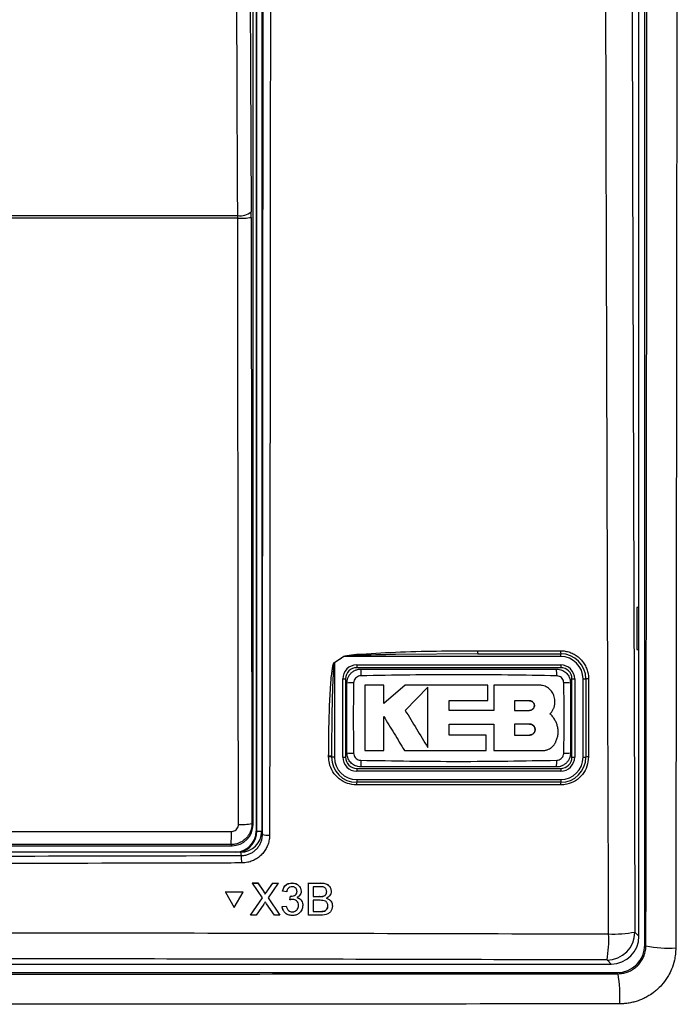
# Model space of a CAD drawing. Header units: millimetres. Extents: x 5 to 418, y 2 to 292.
# Tile 12 of 47: x 100 to 116, y 154 to 178. Entities that reach past the tile are written whole.
import ezdxf

# ---------------------------------------------------------------- set-up
doc = ezdxf.new("R2010")
doc.units = ezdxf.units.MM

msp = doc.modelspace()

# ---------------------------------------------------------------- linework, layer by layer
at = {"color": 7, "linetype": 'Continuous', "lineweight": 25}
for p, q in [((115.3454, 155.4503), (115.3454, 224.7321)), ((115.2046, 155.6539), (115.2046, 200.8665)), ((106.2046, 195.8216), (106.2046, 158.156)), ((105.9987, 158.3107), (105.9987, 195.6323)), ((106.0713, 195.7881), (106.0713, 158.1548)), ((106.0859, 158.1548), (106.0859, 195.7881)), ((84.775, 172.837), (105.6343, 172.837)), ((105.635, 172.7715), (105.6343, 172.837)), ((105.9566, 172.7923), (105.9562, 172.9233)), ((105.9566, 172.7923), (105.9723, 158.337)), ((105.635, 172.7715), (84.7742, 172.7715)), ((115.2029, 163.4882), (115.1522, 163.4891)), ((115.1522, 163.4891), (115.1522, 162.4872)), ((115.2029, 162.4881), (115.2029, 163.4882)), ((115.1522, 162.4872), (115.2029, 162.4881)), ((108.1676, 162.3215), (107.938, 162.1741)), ((108.165, 162.3255), (108.1676, 162.3215)), ((113.338, 162.3215), (108.1676, 162.3215)), ((111.3581, 162.3881), (109.3954, 162.3713)), ((111.3548, 162.4589), (113.3343, 162.4589)), ((111.3581, 162.3881), (113.338, 162.3881)), ((113.338, 162.3215), (113.338, 162.3881)), ((107.938, 162.1741), (107.9354, 162.1782)), ((107.938, 162.1741), (107.938, 159.9215)), ((108.4713, 162.1215), (113.338, 162.1215)), ((108.4713, 162.1215), (108.4713, 162.0548)), ((113.338, 162.0548), (108.4713, 162.0548)), ((113.338, 162.1215), (113.338, 162.0548)), ((108.138, 159.9215), (108.138, 161.7881)), ((108.138, 161.7881), (108.2046, 161.7881)), ((108.2046, 161.7881), (108.2046, 159.9215)), ((113.6046, 161.7881), (113.6713, 161.7881)), ((113.6046, 159.9215), (113.6046, 161.7881)), ((113.6713, 161.7881), (113.6713, 159.9215)), ((113.8713, 159.9215), (113.8713, 161.7881)), ((113.8713, 161.7881), (113.938, 161.7881)), ((113.938, 161.7881), (113.938, 159.9215)), ((109.1156, 161.6395), (108.6647, 161.6395)), ((109.1156, 161.2023), (109.1156, 161.6395)), ((109.6287, 161.6395), (109.1156, 161.2023)), ((111.5962, 161.6395), (109.6287, 161.6395)), ((110.1664, 161.5907), (109.6287, 161.0375)), ((111.5962, 161.2692), (111.5962, 161.6395)), ((111.7387, 161.6395), (111.7387, 161.0328)), ((112.8231, 161.6395), (111.7387, 161.6395)), ((110.6768, 161.2692), (111.5962, 161.2692)), ((110.6768, 161.0328), (110.6768, 161.2692)), ((112.5955, 161.2663), (112.2386, 161.2663)), ((112.2386, 161.2663), (112.2386, 161.0375)), ((111.7387, 161.0328), (110.6768, 161.0328)), ((112.2386, 161.0375), (112.5955, 161.0375)), ((110.6771, 160.71), (111.7387, 160.71)), ((110.6771, 160.4486), (110.6771, 160.71)), ((111.7387, 160.71), (111.7387, 160.0788)), ((112.2386, 160.71), (112.2386, 160.4486)), ((112.5955, 160.71), (112.2386, 160.71)), ((111.5593, 160.4486), (110.6771, 160.4486)), ((111.5593, 160.0788), (111.5593, 160.4486)), ((112.2386, 160.4486), (112.5955, 160.4486)), ((107.8021, 159.9257), (107.8021, 159.9487)), ((107.8713, 159.9215), (107.8713, 159.9445)), ((107.938, 159.9215), (107.8713, 159.9215)), ((108.138, 159.9215), (108.2046, 159.9215)), ((108.6647, 160.0788), (109.1153, 160.0788)), ((109.6116, 160.0788), (111.5593, 160.0788)), ((111.7387, 160.0788), (112.9025, 160.0788)), ((113.6046, 159.9215), (113.6713, 159.9215)), ((113.8713, 159.9215), (113.938, 159.9215)), ((108.4713, 159.6548), (108.4713, 159.5881)), ((108.4713, 159.6548), (113.338, 159.6548)), ((113.338, 159.6548), (113.338, 159.5881)), ((113.338, 159.5881), (108.4713, 159.5881)), ((113.3343, 159.2591), (108.4686, 159.2591)), ((108.4713, 159.3881), (113.338, 159.3881)), ((108.4713, 159.3881), (108.4713, 159.3215)), ((113.338, 159.3215), (108.4713, 159.3215)), ((113.338, 159.3881), (113.338, 159.3215)), ((105.9723, 158.337), (105.9987, 158.3107)), ((106.0859, 158.1548), (106.0713, 158.1548)), ((106.0859, 158.1548), (106.2046, 158.1548)), ((106.2046, 158.156), (106.2206, 158.0757)), ((99.6894, 157.8107), (105.4988, 157.8107)), ((105.4988, 157.8107), (105.4725, 157.837)), ((105.7053, 157.6548), (84.7039, 157.6548)), ((105.7211, 157.5754), (105.7053, 157.6548)), ((105.982, 156.9198), (105.9808, 156.922)), ((105.9808, 156.922), (106.111, 156.922)), ((106.225, 156.5664), (105.982, 156.9198)), ((105.982, 156.9198), (106.1121, 156.9198)), ((106.1121, 156.9198), (106.111, 156.922)), ((106.111, 156.922), (106.2442, 156.7283)), ((106.1121, 156.9198), (106.2454, 156.7261)), ((106.3352, 156.7259), (106.4688, 156.9198)), ((106.6008, 156.9198), (106.3561, 156.5652)), ((106.4688, 156.9198), (106.4677, 156.9219)), ((106.4688, 156.9198), (106.6008, 156.9198)), ((106.6008, 156.9198), (106.5997, 156.9219)), ((106.9284, 156.9198), (106.9272, 156.9219)), ((107.3213, 156.1548), (107.3231, 156.9198)), ((107.3231, 156.9198), (107.322, 156.9219)), ((107.3231, 156.9198), (107.61, 156.9198)), ((107.431, 156.8315), (107.4304, 156.5961)), ((107.5769, 156.8315), (107.431, 156.8315)), ((107.61, 156.9198), (107.6088, 156.922)), ((105.7599, 156.7058), (105.3368, 156.7058)), ((105.338, 156.7036), (105.3368, 156.7058)), ((105.338, 156.7036), (105.5487, 156.3377)), ((105.7611, 156.7036), (105.338, 156.7036)), ((105.5487, 156.3377), (105.7611, 156.7036)), ((105.7611, 156.7036), (105.7599, 156.7058)), ((106.2454, 156.7261), (106.2442, 156.7283)), ((106.2768, 156.6763), (106.2755, 156.6788)), ((106.3352, 156.7259), (106.334, 156.7281)), ((106.7038, 156.7236), (106.7027, 156.7258)), ((106.802, 156.7138), (106.7038, 156.7236)), ((106.8792, 156.5177), (106.8896, 156.606)), ((106.8896, 156.606), (106.8884, 156.6081)), ((106.9037, 156.6049), (106.9025, 156.607)), ((107.0476, 156.7221), (107.0465, 156.7242)), ((107.1235, 156.8135), (107.1222, 156.8159)), ((107.4304, 156.5961), (107.5883, 156.5961)), ((107.5883, 156.5961), (107.5872, 156.5983)), ((107.6804, 156.6052), (107.6793, 156.6074)), ((107.7548, 156.712), (107.7536, 156.7142)), ((107.8401, 156.8115), (107.8388, 156.814)), ((105.9409, 156.1548), (106.225, 156.5664)), ((106.2546, 156.4181), (106.0727, 156.1548)), ((106.508, 156.1548), (106.3222, 156.4251)), ((106.3561, 156.5652), (106.6383, 156.1548)), ((106.6931, 156.3608), (106.692, 156.3629)), ((106.6931, 156.3608), (106.7914, 156.3706)), ((106.7914, 156.3706), (106.7902, 156.3727)), ((106.8792, 156.5177), (106.8781, 156.5198)), ((107.0861, 156.3857), (107.085, 156.3879)), ((107.1612, 156.4855), (107.16, 156.4879)), ((107.4302, 156.5079), (107.4296, 156.2431)), ((107.599, 156.5079), (107.4302, 156.5079)), ((107.7835, 156.3755), (107.7823, 156.3777)), ((107.8709, 156.4627), (107.8695, 156.4652)), ((105.9409, 156.1548), (105.9397, 156.157)), ((106.0727, 156.1548), (105.9409, 156.1548)), ((106.6383, 156.1548), (106.508, 156.1548)), ((106.6383, 156.1548), (106.6372, 156.1569)), ((106.7191, 156.2681), (106.7204, 156.2657)), ((106.9347, 156.2333), (106.9336, 156.2354)), ((107.3213, 156.1548), (107.3202, 156.157)), ((107.6089, 156.1548), (107.3213, 156.1548)), ((107.4296, 156.2431), (107.6108, 156.2431)), ((107.6108, 156.2431), (107.6097, 156.2452)), ((107.6764, 156.2468), (107.6752, 156.2489)), ((115.1075, 155.751), (115.2046, 155.6539)), ((115.3454, 155.4503), (115.3709, 155.4248)), ((75.8704, 154.9881), (114.5389, 154.9881)), ((114.5389, 154.9881), (114.4418, 155.0853)), ((75.7304, 154.7837), (114.6789, 154.7837)), ((114.704, 154.7586), (114.6789, 154.7837))]:
    msp.add_line(p, q, dxfattribs=at)
at = {"color": 7, "linetype": 'Continuous', "lineweight": 25, "flags": 128}
for points in [[(105.8765, 189.9351), (105.9163, 181.4511), (105.9562, 172.9233)], [(105.6343, 172.837), (105.6312, 173.4809), (105.6191, 176.0565), (105.5707, 186.3587), (105.5543, 189.8488)], [(105.6508, 158.3163), (105.6501, 158.9817), (105.6472, 161.6431), (105.635, 172.7715)]]:
    msp.add_lwpolyline(points, dxfattribs=at)
at = {"color": 7, "linetype": 'Continuous', "lineweight": 25}
for centre, radius, start, end in [((105.7033, 173.223), 0.3921, 259.85332, 310.15136), ((105.7097, 174.1148), 1.3454, 266.81598, 280.57109), ((111.724, 162.4405), 0.3697, 177.15423, 188.14169), ((113.6637, 162.4405), 0.33, 176.81302, 189.1309), ((113.338, 161.7881), 0.6, 0, 90), ((113.338, 161.7881), 0.5333, 0, 90), ((108.4713, 161.7881), 0.3333, 90, 180), ((108.4713, 161.7881), 0.2667, 90, 180), ((110.5872, 161.9004), 2.0195, 176.56216, 181.10549), ((111.223, 161.9004), 2.0186, 358.89403, 3.43939), ((113.338, 161.7881), 0.3333, 0, 90), ((113.338, 161.7881), 0.2667, 0, 90), ((113.9858, 161.5381), 0.2546, 86.60847, 100.82355), ((108.3592, 159.7601), 1.9319, 88.84251, 93.59694), ((113.4501, 159.76), 1.932, 86.40337, 91.15738), ((107.8198, 159.6677), 0.2815, 79.45271, 93.60081), ((107.8198, 159.6448), 0.2814, 79.44904, 93.60204), ((108.4713, 159.9215), 0.6, 180, 270), ((108.4713, 159.9215), 0.5333, 180, 270), ((108.4713, 159.9215), 0.3333, 180, 270), ((108.4713, 159.9215), 0.2667, 180, 270), ((108.3592, 161.9488), 1.9311, 266.40183, 271.15784), ((113.338, 159.9215), 0.5333, 270, 0), ((113.338, 159.9215), 0.3333, 270, 0), ((113.338, 159.9215), 0.2667, 270, 0), ((113.338, 159.9215), 0.6, 270, 0), ((113.4501, 161.9486), 1.9309, 268.842, 273.5986), ((113.9858, 159.6787), 0.2475, 86.51262, 101.13723), ((110.5841, 159.8092), 2.0164, 178.89291, 183.443), ((111.224, 159.8092), 2.0176, 356.55901, 1.10646), ((108.8483, 159.274), 0.38, 172.81916, 182.25153), ((113.6134, 159.274), 0.2795, 170.21, 183.05606), ((105.7255, 159.6593), 1.3451, 266.81619, 280.57211), ((103.1928, 158.0782), 2.2924, 353.962, 1.78482), ((105.5713, 158.1548), 0.5, 270, 0), ((105.5713, 158.1548), 0.5146, 283.67927, 0), ((106.3508, 158.7719), 0.7083, 259.41118, 273.41218), ((104.0165, 157.4355), 1.7104, 358.75889, 4.69162), ((114.4396, 155.7531), 0.6679, 270.1836, 359.8164), ((111.5367, 155.5797), 2.9468, 350.34001, 2.46103), ((114.6094, 158.3174), 2.6143, 267.18174, 280.98479), ((115.9041, 157.8592), 2.4921, 257.6457, 274.09442), ((111.6613, 154.2213), 3.0898, 356.62791, 10.01396)]:
    msp.add_arc(centre, radius, start, end, dxfattribs=at)
for centre, major_axis, ratio, start_param, end_param in [((105.4987, 158.3107), (0.3536, 0.3536), 0.9998985, 3.9271431, 5.4976349), ((105.7046, 158.1567), (0.0982, -0.4923), 0.9960441, 6.0870179, 7.6562931), ((95.2046, 152.7078), (294.0328, 0), 0.0174551, 1.5358685, 1.5544927), ((114.537, 155.6557), (0.4727, -0.4727), 0.9972647, 5.4991567, 7.0672139), ((114.6787, 155.4505), (0.4715, -0.4715), 0.9996955, 5.4979394, 7.0684312)]:
    msp.add_ellipse(centre, major_axis=major_axis, ratio=ratio, start_param=start_param, end_param=end_param, dxfattribs=at)
for points, knots in [([(115.0049, 196.9711), (115.0166, 190.0976), (115.04, 176.3477), (115.085, 162.6175), (115.1075, 155.751)], [0, 0, 0, 0, 0.4998997, 1, 1, 1, 1]), ([(114.4808, 155.7063), (114.4793, 156.1497), (114.4714, 158.3669), (114.4404, 167.6818), (114.4041, 180.9861), (114.3851, 192.5236), (114.3778, 196.9529)], [0, 0, 0, 0, 0.0322876, 0.1614382, 0.6780666, 1, 1, 1, 1]), ([(115.3709, 155.4248), (115.3753, 158.8789), (115.3842, 165.7876), (115.3945, 176.1642), (115.4027, 186.5498), (115.4062, 193.479), (115.408, 196.9439)], [0, 0, 0, 0, 0.24989406, 0.49983045, 0.74989401, 1, 1, 1, 1]), ([(116.119, 196.8912), (116.1188, 196.4469), (116.1178, 194.2254), (116.1147, 188.4498), (116.1085, 179.5671), (116.0978, 167.9461), (116.0877, 159.8864), (116.082, 155.3735)], [0, 0, 0, 0, 0.0320694, 0.1603478, 0.4169318, 0.6735157, 1, 1, 1, 1]), ([(106.2206, 158.0757), (106.2241, 161.222), (106.2309, 167.5147), (106.2393, 176.9611), (106.2463, 186.4122), (106.2497, 192.7162), (106.2514, 195.8684)], [0, 0, 0, 0, 0.249948, 0.4999168, 0.749948, 1, 1, 1, 1]), ([(106.4237, 195.8636), (106.4237, 195.7526), (106.4234, 195.1972), (106.4222, 192.8649), (106.4189, 187.0901), (106.4126, 178.2079), (106.4037, 167.9399), (106.3964, 161.2278), (106.3929, 158.0649)], [0, 0, 0, 0, 0.00880859, 0.04404297, 0.18498094, 0.46685965, 0.74876819, 1, 1, 1, 1]), ([(107.9354, 162.1782), (107.9729, 162.2021), (108.0496, 162.2509), (108.1259, 162.3003), (108.165, 162.3255)], [0, 0, 0, 0, 0.4887733, 1, 1, 1, 1]), ([(108.165, 162.3255), (108.1871, 162.3325), (108.2836, 162.3628), (108.6974, 162.3877), (109.7341, 162.4522), (110.6998, 162.4561), (111.3548, 162.4589)], [0, 0, 0, 0, 0.0217458, 0.0946594, 0.3858775, 1, 1, 1, 1]), ([(109.3954, 162.3713), (109.0858, 162.3629), (108.6989, 162.3524), (108.2884, 162.3404), (108.1898, 162.325), (108.1676, 162.3215)], [0, 0, 0, 0, 0.7565323, 0.9451316, 1, 1, 1, 1]), ([(113.3343, 162.4589), (113.3713, 162.4571), (113.4464, 162.4534), (113.5553, 162.4243), (113.6588, 162.3782), (113.7522, 162.3156), (113.8346, 162.2375), (113.9021, 162.1473), (113.9541, 162.0461), (113.9838, 161.9509), (113.9985, 161.8653), (114, 161.8167), (114.0008, 161.7922)], [0, 0, 0, 0, 0.1059218, 0.2149233, 0.3208459, 0.4298282, 0.5359778, 0.6451983, 0.7514715, 0.8608326, 0.930001, 1, 1, 1, 1]), ([(107.8021, 159.9487), (107.8023, 160.0374), (107.8035, 160.481), (107.8163, 161.0464), (107.847, 161.5962), (107.8669, 161.8358), (107.8838, 161.9804), (107.8973, 162.0671), (107.9102, 162.1245), (107.9198, 162.1587), (107.9315, 162.1754), (107.9346, 162.1776), (107.9354, 162.1782)], [0, 0, 0, 0, 0.11879583, 0.59404956, 0.75694848, 0.85605291, 0.91592619, 0.95186548, 0.97330434, 0.99483899, 0.99877294, 1, 1, 1, 1]), ([(107.938, 162.1741), (107.9376, 162.1736), (107.9358, 162.171), (107.9324, 162.1606), (107.9288, 162.1432), (107.9243, 162.1124), (107.919, 162.0627), (107.9121, 161.9762), (107.9037, 161.8315), (107.8938, 161.5919), (107.8833, 161.2192), (107.8754, 160.7429), (107.8717, 160.2994), (107.8714, 160.0332), (107.8713, 159.9445)], [0, 0, 0, 0, 0.0008969, 0.0042174, 0.0144757, 0.0248219, 0.0459517, 0.081671, 0.1414493, 0.2406486, 0.4039379, 0.6423501, 0.8807866, 1, 1, 1, 1]), ([(108.238, 161.6881), (108.2381, 161.6943), (108.2384, 161.7127), (108.2412, 161.7372), (108.2465, 161.7644), (108.253, 161.7883), (108.2625, 161.8146), (108.2743, 161.8403), (108.2871, 161.8629), (108.3027, 161.8862), (108.3201, 161.908), (108.3414, 161.9301), (108.3626, 161.9486), (108.391, 161.9694), (108.4237, 161.988), (108.4584, 162.0023), (108.4942, 162.0132), (108.5312, 162.0202), (108.5594, 162.0211), (108.5713, 162.0215)], [0, 0, 0, 0, 0.0350813, 0.1056484, 0.1411642, 0.193948, 0.247247, 0.3013145, 0.3559219, 0.3954828, 0.461997, 0.5160635, 0.57067, 0.6235948, 0.7173346, 0.7853416, 0.8382632, 0.9319973, 1, 1, 1, 1]), ([(108.5713, 162.0215), (109.3492, 162.0215), (110.9048, 162.0215), (112.4603, 162.0215), (113.238, 162.0215)], [0, 0, 0, 0, 0.5001048, 1, 1, 1, 1]), ([(113.238, 162.0215), (113.2626, 162.0199), (113.3245, 162.0158), (113.4183, 161.9758), (113.5028, 161.9004), (113.5602, 161.8005), (113.5676, 161.7256), (113.5713, 161.6881)], [0, 0, 0, 0, 0.1414239, 0.3560694, 0.5707203, 0.7853678, 1, 1, 1, 1]), ([(108.568, 161.8614), (108.5492, 161.8592), (108.5114, 161.8548), (108.4611, 161.8253), (108.4227, 161.7825), (108.4018, 161.7353), (108.3992, 161.7039), (108.3982, 161.6916)], [0, 0, 0, 0, 0.21339586, 0.4285917, 0.64431876, 0.85926801, 1, 1, 1, 1]), ([(113.2412, 161.8614), (112.4625, 161.8749), (110.9048, 161.9018), (109.3471, 161.8749), (108.568, 161.8614)], [0, 0, 0, 0, 0.4998954, 1, 1, 1, 1]), ([(113.4111, 161.6916), (113.4089, 161.7104), (113.4045, 161.7483), (113.3749, 161.7986), (113.332, 161.8369), (113.2848, 161.8578), (113.2536, 161.8604), (113.2412, 161.8614)], [0, 0, 0, 0, 0.2138446, 0.42919931, 0.64491342, 0.85964263, 1, 1, 1, 1]), ([(114.0008, 161.7922), (114.0008, 161.7479), (114.0008, 161.5261), (114.0008, 160.9039), (114.0008, 160.3261), (114.0008, 159.9257)], [0, 0, 0, 0, 0.0712947, 0.3564733, 1, 1, 1, 1]), ([(108.238, 160.0215), (108.238, 160.1909), (108.238, 160.5298), (108.238, 160.9771), (108.238, 161.3632), (108.238, 161.5798), (108.238, 161.6881)], [0, 0, 0, 0, 0.3050151, 0.6100761, 0.8050333, 1, 1, 1, 1]), ([(108.3982, 161.6916), (108.3963, 161.5828), (108.3924, 161.3654), (108.3894, 161.0628), (108.389, 160.7839), (108.3904, 160.5286), (108.3937, 160.2733), (108.3967, 160.1032), (108.3982, 160.0181)], [0, 0, 0, 0, 0.1949232, 0.3898627, 0.5423667, 0.6948853, 0.8474387, 1, 1, 1, 1]), ([(108.6647, 161.6395), (108.6647, 161.537), (108.6647, 161.3319), (108.6647, 160.9692), (108.6647, 160.5512), (108.6647, 160.2363), (108.6647, 160.0788)], [0, 0, 0, 0, 0.1971978, 0.3944445, 0.6970699, 1, 1, 1, 1]), ([(110.1664, 160.1537), (110.1664, 160.2552), (110.1664, 160.4585), (110.1664, 160.8009), (110.1664, 161.1808), (110.1664, 161.4536), (110.1664, 161.5907)], [0, 0, 0, 0, 0.213144, 0.4271064, 0.7119469, 1, 1, 1, 1]), ([(113.1975, 161.265), (113.1934, 161.3071), (113.1851, 161.3912), (113.1207, 161.5034), (113.0258, 161.5881), (112.9204, 161.6331), (112.8508, 161.6377), (112.8231, 161.6395)], [0, 0, 0, 0, 0.2145095, 0.4290165, 0.6435823, 0.8581821, 1, 1, 1, 1]), ([(113.4111, 160.0181), (113.413, 160.1268), (113.4168, 160.3442), (113.4198, 160.6468), (113.4203, 160.9257), (113.4188, 161.181), (113.4156, 161.4363), (113.4126, 161.6065), (113.4111, 161.6916)], [0, 0, 0, 0, 0.19492403, 0.38986441, 0.54236802, 0.69488615, 0.84743919, 1, 1, 1, 1]), ([(113.5713, 161.6881), (113.5713, 161.5187), (113.5713, 161.1798), (113.5713, 160.7325), (113.5713, 160.3464), (113.5713, 160.1298), (113.5713, 160.0215)], [0, 0, 0, 0, 0.3050151, 0.610076, 0.8050333, 1, 1, 1, 1]), ([(112.5955, 161.0375), (112.6084, 161.0388), (112.6343, 161.0413), (112.6686, 161.0612), (112.6946, 161.0904), (112.7094, 161.1268), (112.7113, 161.166), (112.7001, 161.2035), (112.6771, 161.2352), (112.6451, 161.2573), (112.6161, 161.2656), (112.5994, 161.2661), (112.5955, 161.2663)], [0, 0, 0, 0, 0.10791199, 0.21582148, 0.32376057, 0.43154896, 0.53907524, 0.6463231, 0.75335179, 0.8602722, 0.96723279, 1, 1, 1, 1]), ([(112.5955, 161.2663), (112.6084, 161.265), (112.6341, 161.2625), (112.6683, 161.2428), (112.6943, 161.2138), (112.7092, 161.1777), (112.7114, 161.1387), (112.7005, 161.1012), (112.6778, 161.0693), (112.6458, 161.0468), (112.6166, 161.0382), (112.5996, 161.0376), (112.5955, 161.0375)], [0, 0, 0, 0, 0.1072013, 0.2144115, 0.3214264, 0.4283404, 0.5353131, 0.6424692, 0.7498884, 0.8575849, 0.9654849, 1, 1, 1, 1]), ([(113.0808, 160.9543), (113.0884, 160.9622), (113.1037, 160.9781), (113.1242, 161.0045), (113.1428, 161.0327), (113.1588, 161.0624), (113.1722, 161.0931), (113.1829, 161.1248), (113.1911, 161.1576), (113.1956, 161.1861), (113.1983, 161.2158), (113.1989, 161.2404), (113.1979, 161.2589), (113.1975, 161.265)], [0, 0, 0, 0, 0.0963557, 0.1933783, 0.2925069, 0.3923642, 0.4887204, 0.5857473, 0.6848916, 0.7847684, 0.8382944, 0.9458942, 1, 1, 1, 1]), ([(109.1153, 160.8945), (109.1979, 160.7587), (109.3636, 160.4864), (109.5288, 160.2149), (109.6116, 160.0788)], [0, 0, 0, 0, 0.4986286, 1, 1, 1, 1]), ([(109.1153, 160.0788), (109.1153, 160.2143), (109.1153, 160.4857), (109.1153, 160.7581), (109.1153, 160.8945)], [0, 0, 0, 0, 0.4994909, 1, 1, 1, 1]), ([(109.6287, 161.0375), (109.718, 160.8906), (109.8977, 160.5953), (110.0765, 160.3014), (110.1664, 160.1537)], [0, 0, 0, 0, 0.4973355, 1, 1, 1, 1]), ([(113.1975, 160.8098), (113.182, 160.8363), (113.1504, 160.8903), (113.1043, 160.9327), (113.0808, 160.9543)], [0, 0, 0, 0, 0.4900572, 1, 1, 1, 1]), ([(112.5955, 160.4486), (112.6028, 160.4489), (112.6174, 160.4496), (112.6387, 160.4553), (112.659, 160.4643), (112.6773, 160.4766), (112.6935, 160.4918), (112.7067, 160.5094), (112.7169, 160.5291), (112.7235, 160.55), (112.7266, 160.572), (112.726, 160.5939), (112.7217, 160.6157), (112.7139, 160.6362), (112.7026, 160.6553), (112.6884, 160.6722), (112.6714, 160.6865), (112.6524, 160.6977), (112.6315, 160.7056), (112.6147, 160.7089), (112.6026, 160.7099), (112.5979, 160.7099), (112.5955, 160.71)], [0, 0, 0, 0, 0.0528564, 0.1072425, 0.1601, 0.2144956, 0.2672608, 0.3215592, 0.374275, 0.4285187, 0.4812558, 0.5355181, 0.5883328, 0.6426726, 0.6956045, 0.7500641, 0.8031266, 0.8577219, 0.9108894, 0.9655965, 0.9827734, 1, 1, 1, 1]), ([(112.5955, 160.71), (112.6028, 160.7096), (112.6176, 160.7089), (112.6389, 160.7032), (112.6593, 160.6941), (112.6776, 160.6818), (112.6938, 160.6664), (112.707, 160.6487), (112.7172, 160.6288), (112.7237, 160.6077), (112.7267, 160.5857), (112.7259, 160.5636), (112.7214, 160.5419), (112.7134, 160.5214), (112.7019, 160.5023), (112.6876, 160.4857), (112.6705, 160.4715), (112.6515, 160.4605), (112.6308, 160.4528), (112.6141, 160.4496), (112.6022, 160.4487), (112.5978, 160.4486), (112.5955, 160.4486)], [0, 0, 0, 0, 0.05319289, 0.10792885, 0.16112149, 0.21585663, 0.2690459, 0.32378239, 0.37688527, 0.43153532, 0.48451067, 0.5390295, 0.59187916, 0.64626684, 0.69902371, 0.75331301, 0.80602899, 0.86027254, 0.91301366, 0.96727869, 0.98361779, 1, 1, 1, 1]), ([(113.2236, 160.2944), (113.2352, 160.3222), (113.2588, 160.3786), (113.2755, 160.4688), (113.278, 160.5611), (113.2648, 160.6497), (113.2387, 160.7342), (113.2114, 160.7844), (113.1975, 160.8098)], [0, 0, 0, 0, 0.1678917, 0.3406492, 0.5085421, 0.6813096, 0.8386653, 1, 1, 1, 1]), ([(112.9025, 160.0788), (112.912, 160.079), (112.9312, 160.0795), (112.9601, 160.0832), (112.9889, 160.0893), (113.017, 160.0978), (113.0533, 160.1122), (113.0876, 160.1311), (113.1191, 160.1542), (113.1411, 160.1733), (113.1614, 160.1941), (113.1801, 160.2169), (113.1941, 160.2373), (113.2068, 160.2585), (113.2159, 160.2761), (113.2217, 160.2898), (113.2236, 160.2944)], [0, 0, 0, 0, 0.0700235, 0.1405334, 0.2125771, 0.2851508, 0.3551743, 0.4975998, 0.5701719, 0.6402063, 0.7107268, 0.7827808, 0.8553647, 0.8913623, 0.963671, 1, 1, 1, 1]), ([(108.4686, 159.2591), (108.3936, 159.2664), (108.2437, 159.2812), (108.0439, 159.3962), (107.8931, 159.5655), (107.8134, 159.753), (107.8053, 159.8768), (107.8021, 159.9257)], [0, 0, 0, 0, 0.2145899, 0.429169, 0.6441593, 0.8595151, 1, 1, 1, 1]), ([(108.5713, 159.6881), (108.5467, 159.6898), (108.4847, 159.6939), (108.391, 159.7338), (108.3065, 159.8092), (108.249, 159.9091), (108.2416, 159.984), (108.238, 160.0215)], [0, 0, 0, 0, 0.141424, 0.3560694, 0.5707203, 0.7853678, 1, 1, 1, 1]), ([(108.3982, 160.0181), (108.4004, 159.9992), (108.4048, 159.9613), (108.4344, 159.911), (108.4772, 159.8727), (108.5244, 159.8519), (108.5557, 159.8492), (108.568, 159.8482)], [0, 0, 0, 0, 0.2138472, 0.4292026, 0.6449166, 0.8596444, 1, 1, 1, 1]), ([(113.5713, 160.0215), (113.5712, 160.0154), (113.5709, 159.9969), (113.568, 159.9724), (113.5627, 159.9452), (113.5563, 159.9213), (113.5468, 159.895), (113.535, 159.8693), (113.5222, 159.8468), (113.5066, 159.8235), (113.4891, 159.8016), (113.4679, 159.7796), (113.4466, 159.761), (113.4183, 159.7402), (113.3856, 159.7216), (113.3509, 159.7073), (113.315, 159.6964), (113.2781, 159.6894), (113.2498, 159.6885), (113.238, 159.6881)], [0, 0, 0, 0, 0.0350814, 0.1056487, 0.1411647, 0.1939484, 0.2472474, 0.3013148, 0.3559222, 0.3954831, 0.4619972, 0.5160637, 0.5706702, 0.623595, 0.7173348, 0.7853417, 0.8382633, 0.9319973, 1, 1, 1, 1]), ([(113.2412, 159.8482), (113.26, 159.8504), (113.2979, 159.8548), (113.3482, 159.8843), (113.3865, 159.9271), (113.4074, 159.9744), (113.41, 160.0057), (113.4111, 160.0181)], [0, 0, 0, 0, 0.2133947, 0.4285895, 0.6443155, 0.8592654, 1, 1, 1, 1]), ([(114.0008, 159.9257), (113.9935, 159.8509), (113.9788, 159.7013), (113.8642, 159.5016), (113.6956, 159.351), (113.5081, 159.2706), (113.384, 159.2624), (113.3343, 159.2591)], [0, 0, 0, 0, 0.2145203, 0.4290546, 0.6431246, 0.8569356, 1, 1, 1, 1]), ([(108.568, 159.8482), (109.3467, 159.8347), (110.9045, 159.8078), (112.4622, 159.8347), (113.2412, 159.8482)], [0, 0, 0, 0, 0.4998954, 1, 1, 1, 1]), ([(113.238, 159.6881), (112.46, 159.6881), (110.9045, 159.6881), (109.3489, 159.6881), (108.5713, 159.6881)], [0, 0, 0, 0, 0.5001049, 1, 1, 1, 1]), ([(105.9723, 158.337), (105.9721, 158.3267), (105.9718, 158.306), (105.9684, 158.2713), (105.9609, 158.2261), (105.9485, 158.1818), (105.9333, 158.1425), (105.9188, 158.1108), (105.8966, 158.0706), (105.8663, 158.0272), (105.8289, 157.9852), (105.7874, 157.9473), (105.7445, 157.9164), (105.7019, 157.8921), (105.6671, 157.876), (105.6277, 157.8611), (105.5736, 157.8458), (105.519, 157.8378), (105.4818, 157.8372), (105.4725, 157.837)], [0, 0, 0, 0, 0.0395515, 0.0792564, 0.1329209, 0.2146757, 0.2542818, 0.2940421, 0.3477843, 0.4296625, 0.4956848, 0.5624308, 0.6441107, 0.6968365, 0.7499283, 0.7902774, 0.8580151, 0.9641983, 1, 1, 1, 1]), ([(105.4841, 158.1496), (105.4965, 158.1504), (105.5275, 158.1524), (105.5744, 158.1724), (105.6167, 158.2101), (105.6454, 158.2601), (105.649, 158.2976), (105.6508, 158.3163)], [0, 0, 0, 0, 0.1424488, 0.3561852, 0.5704207, 0.7852495, 1, 1, 1, 1]), ([(100.114, 158.152), (100.2994, 158.1519), (101.3735, 158.1516), (103.1637, 158.1509), (104.7681, 158.15), (105.4841, 158.1496)], [0, 0, 0, 0, 0.1035199, 0.5999338, 1, 1, 1, 1]), ([(105.7211, 157.5754), (105.7393, 157.5761), (105.7759, 157.5773), (105.8256, 157.5861), (105.8703, 157.598), (105.9097, 157.6123), (105.9483, 157.6301), (105.9851, 157.651), (106.0199, 157.6748), (106.0524, 157.7013), (106.083, 157.7308), (106.1109, 157.7627), (106.1358, 157.7966), (106.1578, 157.8324), (106.1769, 157.8703), (106.1979, 157.9226), (106.212, 157.9773), (106.2195, 158.033), (106.2203, 158.0614), (106.2206, 158.0757)], [0, 0, 0, 0, 0.0695508, 0.1397329, 0.1925503, 0.2461218, 0.3000764, 0.3548177, 0.4076427, 0.4608343, 0.5151824, 0.56993, 0.6227489, 0.6759343, 0.7302753, 0.7850156, 0.891309, 0.9452613, 1, 1, 1, 1]), ([(106.3929, 158.0649), (106.3911, 158.028), (106.3874, 157.9531), (106.3582, 157.8445), (106.3121, 157.7411), (106.2494, 157.6477), (106.1714, 157.5654), (106.0814, 157.4979), (105.9805, 157.4459), (105.8854, 157.416), (105.7998, 157.401), (105.751, 157.3993), (105.7265, 157.3985)], [0, 0, 0, 0, 0.1059593, 0.214994, 0.3209609, 0.4300014, 0.5359948, 0.6450623, 0.7510608, 0.8601336, 0.9296456, 1, 1, 1, 1]), ([(84.6881, 157.5754), (86.4394, 157.5712), (89.9424, 157.5629), (95.2006, 157.5597), (100.461, 157.5629), (103.9676, 157.5712), (105.7211, 157.5754)], [0, 0, 0, 0, 0.2498401, 0.4997441, 0.74984, 1, 1, 1, 1]), ([(105.7265, 157.3985), (105.6154, 157.3982), (105.0601, 157.3967), (102.7277, 157.3908), (98.1655, 157.3834), (91.7046, 157.3827), (87.0237, 157.3932), (84.6828, 157.3985)], [0, 0, 0, 0, 0.0158376, 0.0791881, 0.332598, 0.6662229, 1, 1, 1, 1]), ([(106.7026, 156.7259), (106.7102, 156.7556), (106.7255, 156.815), (106.7834, 156.8813), (106.855, 156.9171), (106.9031, 156.9204), (106.9272, 156.922)], [0, 0, 0, 0, 0.2802532, 0.5595228, 0.7795924, 1, 1, 1, 1]), ([(106.7038, 156.7236), (106.7114, 156.7534), (106.7267, 156.8128), (106.7846, 156.879), (106.8562, 156.9148), (106.9043, 156.9181), (106.9284, 156.9198)], [0, 0, 0, 0, 0.2802532, 0.5595228, 0.7795924, 1, 1, 1, 1]), ([(106.9312, 156.8315), (106.9131, 156.8299), (106.877, 156.8266), (106.8345, 156.7958), (106.8111, 156.7553), (106.805, 156.7277), (106.802, 156.7138)], [0, 0, 0, 0, 0.2800014, 0.5591308, 0.7793201, 1, 1, 1, 1]), ([(106.9272, 156.922), (106.9573, 156.9188), (107.0175, 156.9124), (107.0886, 156.8708), (107.1116, 156.8294), (107.1199, 156.8145)], [0, 0, 0, 0, 0.3910109, 0.7813057, 1, 1, 1, 1]), ([(106.9284, 156.9198), (106.9588, 156.9167), (107.0195, 156.9106), (107.0932, 156.8635), (107.1376, 156.7968), (107.1431, 156.7492), (107.1458, 156.7253)], [0, 0, 0, 0, 0.2801842, 0.5598553, 0.7799999, 1, 1, 1, 1]), ([(107.0476, 156.7221), (107.0457, 156.7389), (107.042, 156.7725), (107.0097, 156.8091), (106.9708, 156.8288), (106.9444, 156.8306), (106.9312, 156.8315)], [0, 0, 0, 0, 0.27946, 0.5589523, 0.7792553, 1, 1, 1, 1]), ([(107.7548, 156.712), (107.7526, 156.7328), (107.7492, 156.764), (107.7258, 156.7991), (107.6739, 156.8352), (107.62, 156.8332), (107.5769, 156.8315)], [0, 0, 0, 0, 0.2495123, 0.3750187, 0.5002443, 1, 1, 1, 1]), ([(107.6088, 156.922), (107.6425, 156.9208), (107.7097, 156.9183), (107.7972, 156.88), (107.8257, 156.8317), (107.8369, 156.8127)], [0, 0, 0, 0, 0.3793731, 0.7557691, 1, 1, 1, 1]), ([(107.61, 156.9198), (107.644, 156.9187), (107.7117, 156.9165), (107.8001, 156.8744), (107.8525, 156.801), (107.8594, 156.748), (107.8629, 156.7215)], [0, 0, 0, 0, 0.2811161, 0.5600262, 0.7801115, 1, 1, 1, 1]), ([(106.2442, 156.7283), (106.2531, 156.7154), (106.2642, 156.6993), (106.2734, 156.6821), (106.2753, 156.6787)], [0, 0, 0, 0, 0.800203, 1, 1, 1, 1]), ([(106.2454, 156.7261), (106.2539, 156.7131), (106.2659, 156.6949), (106.2806, 156.671), (106.2835, 156.6591), (106.2849, 156.6532)], [0, 0, 0, 0, 0.5612769, 0.7817626, 1, 1, 1, 1]), ([(106.2838, 156.6554), (106.2931, 156.669), (106.3098, 156.6932), (106.3266, 156.7175), (106.334, 156.7282)], [0, 0, 0, 0, 0.55999992, 1, 1, 1, 1]), ([(106.2849, 156.6532), (106.2943, 156.6667), (106.311, 156.691), (106.3278, 156.7153), (106.3352, 156.7259)], [0, 0, 0, 0, 0.5599999, 1, 1, 1, 1]), ([(106.8884, 156.6082), (106.891, 156.6079), (106.8957, 156.6074), (106.9004, 156.6072), (106.9025, 156.6071)], [0, 0, 0, 0, 0.5600031, 1, 1, 1, 1]), ([(106.8896, 156.606), (106.8922, 156.6057), (106.8969, 156.6052), (106.9016, 156.605), (106.9037, 156.6049)], [0, 0, 0, 0, 0.5600031, 1, 1, 1, 1]), ([(106.9037, 156.6049), (106.9231, 156.6066), (106.9619, 156.6101), (107.012, 156.6345), (107.044, 156.6759), (107.0464, 156.7067), (107.0476, 156.7221)], [0, 0, 0, 0, 0.2806803, 0.5609514, 0.7800568, 1, 1, 1, 1]), ([(107.0464, 156.7243), (107.0463, 156.7422), (107.0461, 156.7611), (107.0346, 156.7745), (107.0339, 156.7754)], [0, 0, 0, 0, 0.9394832, 1, 1, 1, 1]), ([(107.1458, 156.7253), (107.1441, 156.7071), (107.1405, 156.6707), (107.1071, 156.6121), (107.066, 156.5882), (107.041, 156.5736)], [0, 0, 0, 0, 0.2804963, 0.56100335, 1, 1, 1, 1]), ([(107.5871, 156.5984), (107.6045, 156.5984), (107.6355, 156.5984), (107.6659, 156.6046), (107.6793, 156.6074)], [0, 0, 0, 0, 0.560393, 1, 1, 1, 1]), ([(107.5883, 156.5961), (107.6057, 156.5962), (107.6367, 156.5962), (107.6671, 156.6024), (107.6804, 156.6052)], [0, 0, 0, 0, 0.560393, 1, 1, 1, 1]), ([(107.6793, 156.6074), (107.6915, 156.6123), (107.7159, 156.6222), (107.7479, 156.6594), (107.7515, 156.6934), (107.7536, 156.7142)], [0, 0, 0, 0, 0.2808695, 0.5610626, 1, 1, 1, 1]), ([(107.6804, 156.6052), (107.6927, 156.6101), (107.7171, 156.62), (107.7491, 156.6571), (107.7527, 156.6912), (107.7548, 156.712)], [0, 0, 0, 0, 0.2808695, 0.5610626, 1, 1, 1, 1]), ([(107.8629, 156.7215), (107.8607, 156.7017), (107.8563, 156.6622), (107.8191, 156.5991), (107.7747, 156.5729), (107.7475, 156.5569)], [0, 0, 0, 0, 0.280336, 0.5608003, 1, 1, 1, 1]), ([(106.2908, 156.4706), (106.284, 156.4609), (106.2718, 156.4434), (106.2599, 156.4258), (106.2546, 156.4181)], [0, 0, 0, 0, 0.5600016, 1, 1, 1, 1]), ([(106.3222, 156.4251), (106.3163, 156.4336), (106.3058, 156.4487), (106.2954, 156.464), (106.2908, 156.4706)], [0, 0, 0, 0, 0.5599998, 1, 1, 1, 1]), ([(106.7212, 156.2696), (106.7173, 156.2754), (106.6986, 156.3027), (106.6949, 156.3364), (106.6919, 156.363)], [0, 0, 0, 0, 0.2122174, 1, 1, 1, 1]), ([(106.931, 156.145), (106.8976, 156.148), (106.8309, 156.1541), (106.7535, 156.2108), (106.7061, 156.2833), (106.6974, 156.3349), (106.6931, 156.3608)], [0, 0, 0, 0, 0.2799105, 0.5592491, 0.7794763, 1, 1, 1, 1]), ([(106.7914, 156.3706), (106.7964, 156.3508), (106.8063, 156.3112), (106.8383, 156.2619), (106.8864, 156.2365), (106.9186, 156.2343), (106.9347, 156.2333)], [0, 0, 0, 0, 0.2808811, 0.5600727, 0.7796532, 1, 1, 1, 1]), ([(106.9428, 156.5281), (106.9307, 156.5272), (106.9092, 156.5256), (106.8884, 156.5201), (106.8792, 156.5177)], [0, 0, 0, 0, 0.5597721, 1, 1, 1, 1]), ([(107.1843, 156.385), (107.1798, 156.3485), (107.1706, 156.2756), (107.1007, 156.1962), (107.017, 156.1512), (106.9597, 156.1471), (106.931, 156.145)], [0, 0, 0, 0, 0.2794007, 0.5590642, 0.7793783, 1, 1, 1, 1]), ([(106.9335, 156.2355), (106.9562, 156.2376), (107.0015, 156.2418), (107.0522, 156.2834), (107.0808, 156.3348), (107.0835, 156.3702), (107.0849, 156.388)], [0, 0, 0, 0, 0.2798831, 0.5589932, 0.779319, 1, 1, 1, 1]), ([(106.9347, 156.2333), (106.9574, 156.2354), (107.0027, 156.2396), (107.0534, 156.2812), (107.082, 156.3326), (107.0847, 156.368), (107.0861, 156.3857)], [0, 0, 0, 0, 0.2798831, 0.5589932, 0.779319, 1, 1, 1, 1]), ([(107.0861, 156.3857), (107.084, 156.407), (107.0797, 156.4495), (107.0412, 156.4973), (106.9928, 156.5243), (106.9595, 156.5269), (106.9428, 156.5281)], [0, 0, 0, 0, 0.2797467, 0.5591709, 0.7794436, 1, 1, 1, 1]), ([(107.0398, 156.5758), (107.0625, 156.5681), (107.1078, 156.5526), (107.148, 156.5154), (107.1578, 156.4903), (107.1588, 156.4876)], [0, 0, 0, 0, 0.4711431, 0.9415637, 1, 1, 1, 1]), ([(107.041, 156.5736), (107.0641, 156.566), (107.1102, 156.5509), (107.1573, 156.4998), (107.1813, 156.4419), (107.1833, 156.404), (107.1843, 156.385)], [0, 0, 0, 0, 0.2798072, 0.5591854, 0.7794082, 1, 1, 1, 1]), ([(107.7835, 156.3755), (107.7812, 156.3973), (107.7777, 156.4302), (107.7528, 156.4665), (107.7009, 156.5073), (107.6443, 156.5076), (107.599, 156.5079)], [0, 0, 0, 0, 0.24980178, 0.37554609, 0.50115391, 1, 1, 1, 1]), ([(107.8915, 156.3739), (107.8891, 156.3487), (107.8842, 156.2982), (107.8467, 156.23), (107.7574, 156.1605), (107.6702, 156.1572), (107.6089, 156.1548)], [0, 0, 0, 0, 0.1871427, 0.3743187, 0.5607862, 1, 1, 1, 1]), ([(107.6752, 156.249), (107.6921, 156.2531), (107.7257, 156.2614), (107.7613, 156.2963), (107.7797, 156.3371), (107.7814, 156.3642), (107.7823, 156.3777)], [0, 0, 0, 0, 0.2802899, 0.5590179, 0.7794024, 1, 1, 1, 1]), ([(107.6764, 156.2468), (107.6932, 156.2509), (107.7269, 156.2592), (107.7625, 156.2941), (107.7809, 156.3349), (107.7826, 156.362), (107.7835, 156.3755)], [0, 0, 0, 0, 0.2802899, 0.5590179, 0.7794024, 1, 1, 1, 1]), ([(107.7464, 156.5591), (107.7683, 156.5509), (107.8121, 156.5345), (107.8537, 156.4971), (107.8653, 156.47), (107.8677, 156.4644)], [0, 0, 0, 0, 0.4430464, 0.8849027, 1, 1, 1, 1]), ([(107.7475, 156.5569), (107.7698, 156.5488), (107.8142, 156.5327), (107.8613, 156.4847), (107.8879, 156.4295), (107.8903, 156.3925), (107.8915, 156.3739)], [0, 0, 0, 0, 0.2802111, 0.5596695, 0.7797087, 1, 1, 1, 1]), ([(107.7823, 156.3777), (107.7813, 156.4003), (107.7803, 156.4239), (107.7675, 156.4425), (107.7669, 156.4433)], [0, 0, 0, 0, 0.9548008, 1, 1, 1, 1]), ([(107.6096, 156.2453), (107.6219, 156.2453), (107.6438, 156.2452), (107.6656, 156.2478), (107.6752, 156.249)], [0, 0, 0, 0, 0.56009932, 1, 1, 1, 1]), ([(107.6108, 156.2431), (107.6231, 156.2431), (107.645, 156.243), (107.6668, 156.2456), (107.6764, 156.2468)], [0, 0, 0, 0, 0.5600993, 1, 1, 1, 1]), ([(75.9284, 155.7063), (76.3721, 155.7076), (78.5907, 155.7143), (82.5867, 155.724), (87.9184, 155.7325), (93.254, 155.7365), (98.5925, 155.7359), (103.9114, 155.7307), (109.2087, 155.7213), (112.7233, 155.7113), (114.4808, 155.7063)], [0, 0, 0, 0, 0.0345653, 0.1728308, 0.3110963, 0.4493987, 0.587812, 0.7262622, 0.8631132, 1, 1, 1, 1]), ([(114.704, 154.7586), (114.7223, 154.759), (114.7591, 154.76), (114.8144, 154.7672), (114.8696, 154.7789), (114.9235, 154.7954), (114.9755, 154.8161), (115.0255, 154.841), (115.0739, 154.8703), (115.1344, 154.9146), (115.1891, 154.9662), (115.2366, 155.0239), (115.2686, 155.0702), (115.2964, 155.1187), (115.32, 155.1692), (115.3396, 155.222), (115.3561, 155.2824), (115.3683, 155.3502), (115.37, 155.3998), (115.3709, 155.4248)], [0, 0, 0, 0, 0.05267187, 0.10571007, 0.15990866, 0.21451039, 0.26709083, 0.32004175, 0.37416437, 0.42869299, 0.53440175, 0.588071, 0.64253495, 0.69515036, 0.74813504, 0.80228019, 0.85682426, 0.92796142, 1, 1, 1, 1]), ([(116.082, 155.3735), (116.0803, 155.3239), (116.077, 155.2244), (116.0467, 155.0532), (115.992, 154.8805), (115.9259, 154.7459), (115.849, 154.6176), (115.7586, 154.4974), (115.6518, 154.3919), (115.5512, 154.3081), (115.4592, 154.2437), (115.3448, 154.1801), (115.2584, 154.1412), (115.1876, 154.1147), (115.1169, 154.0916), (115.027, 154.0681), (114.9161, 154.0491), (114.8218, 154.0406), (114.7648, 154.0398), (114.7457, 154.0395)], [0, 0, 0, 0, 0.0710197, 0.1427135, 0.2485358, 0.3294389, 0.3567172, 0.4625883, 0.5435325, 0.5708251, 0.6499926, 0.7036259, 0.7580375, 0.7853747, 0.8117102, 0.8645972, 0.9182412, 0.9726599, 1, 1, 1, 1]), ([(114.4418, 155.0853), (112.8436, 155.0898), (108.047, 155.1035), (100.037, 155.1155), (92.0193, 155.1155), (83.9925, 155.1066), (79.1782, 155.0938), (75.9675, 155.0853)], [0, 0, 0, 0, 0.1247302, 0.3743604, 0.6243582, 0.7494833, 1, 1, 1, 1]), ([(75.7053, 154.7586), (78.9448, 154.7555), (85.4269, 154.7494), (95.1758, 154.7471), (104.9407, 154.7494), (111.4485, 154.7555), (114.704, 154.7586)], [0, 0, 0, 0, 0.2493852, 0.499015, 0.7493837, 1, 1, 1, 1]), ([(114.7457, 154.0395), (114.3021, 154.0391), (112.084, 154.0367), (108.0885, 154.0332), (102.7571, 154.0302), (97.4214, 154.0287), (92.0824, 154.0288), (86.6746, 154.0306), (81.2001, 154.034), (77.5093, 154.0377), (75.6635, 154.0395)], [0, 0, 0, 0, 0.0340943, 0.170476, 0.3068577, 0.4432794, 0.5798212, 0.7164031, 0.8581791, 1, 1, 1, 1])]:
    msp.add_open_spline(points, degree=3, knots=knots, dxfattribs=at)

doc.saveas('drawing.dxf')
